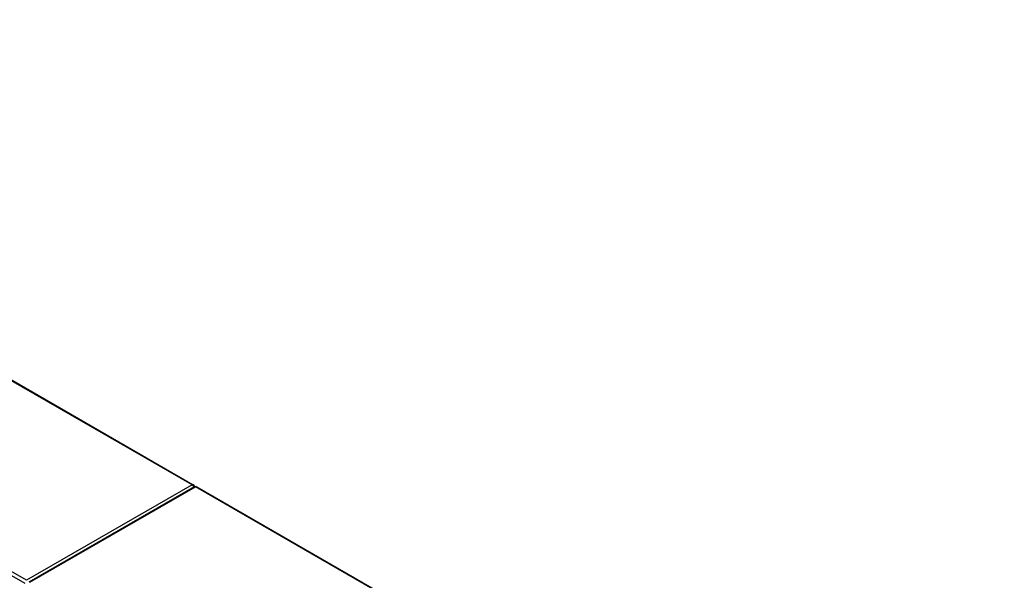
# Model space of a CAD drawing. Header units: inches. Extents: x 19 to 488, y 53 to 228.
# Tile 118 of 118: x 447 to 488, y 202 to 226. Entities that reach past the tile are written whole.
import ezdxf

# ---------------------------------------------------------------- set-up
doc = ezdxf.new("R2010")
doc.units = ezdxf.units.IN
doc.header["$MEASUREMENT"] = 0
doc.layers.add('Visible Edges(ANSI)', color=7, linetype='Continuous', lineweight=25)
doc.layers.add('Visible Tangent Edges(ANSI)', color=7, linetype='Continuous', lineweight=25)

msp = doc.modelspace()

# ---------------------------------------------------------------- linework, layer by layer
at = {"layer": 'Visible Edges(ANSI)'}
for p, q in [((420.021, 225.876), (453.822, 206.412)), ((453.863, 206.331), (446.932, 202.34)), ((453.962, 206.331), (487.763, 186.866))]:
    msp.add_line(p, q, dxfattribs=at)
for centre, start, end in [((453.772, 206.326), 5.3805, 60.064), ((453.912, 206.245), 60.064, 119.936)]:
    msp.add_arc(centre, 0.099, start, end, dxfattribs=at)
at = {"layer": 'Visible Tangent Edges(ANSI)'}
for p, q in [((453.772, 206.407), (419.971, 225.871)), ((412.97, 221.759), (446.771, 202.294)), ((446.841, 202.415), (413.04, 221.88)), ((453.772, 206.407), (446.841, 202.415)), ((446.981, 202.335), (453.912, 206.326)), ((487.713, 186.861), (453.912, 206.326))]:
    msp.add_line(p, q, dxfattribs=at)
for centre, major_axis, start_param, end_param in [((453.772, 206.326), (0.0494, 0.0858), 0, 0.783464), ((453.772, 206.326), (0.0494, -0.0858), 1.146723, 2.358128), ((453.912, 206.245), (-0.0494, 0.0858), 5.499721, 6.283185), ((453.912, 206.245), (0.0494, 0.0858), 0, 0.783464)]:
    msp.add_ellipse(centre, major_axis=major_axis, ratio=0.578093, start_param=start_param, end_param=end_param, dxfattribs=at)

doc.saveas('drawing.dxf')
